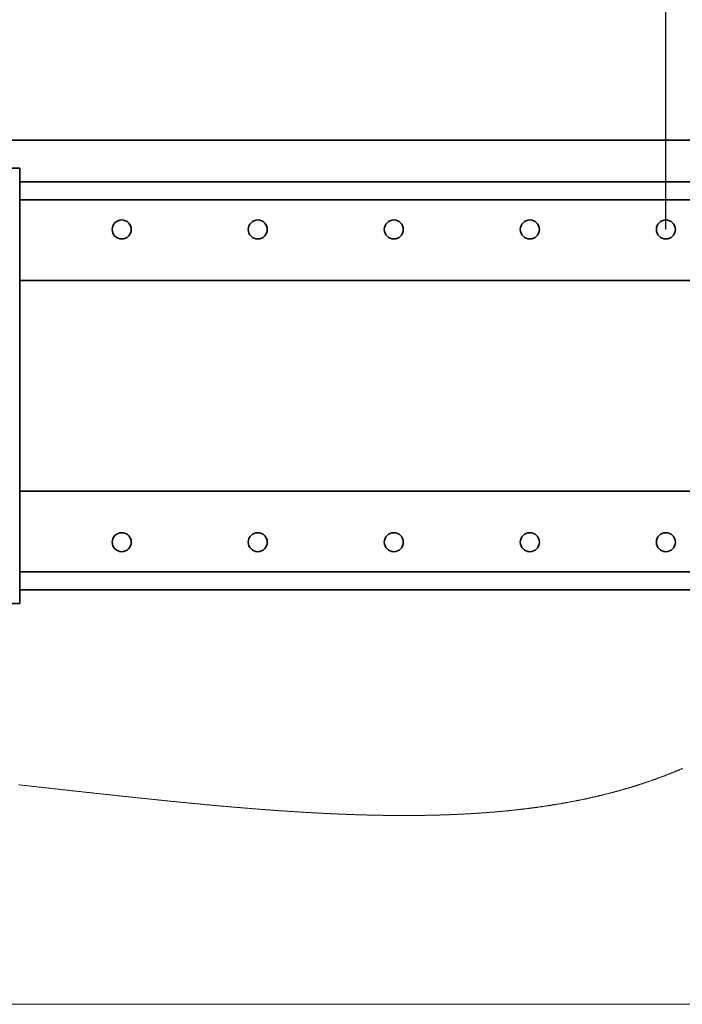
# Model space of a CAD drawing. Header units: millimetres. Extents: x 21 to 401, y 28 to 281.
# Tile 14 of 25: x 317 to 333, y 28 to 52. Entities that reach past the tile are written whole.
import ezdxf

# ---------------------------------------------------------------- set-up
doc = ezdxf.new("R2010")
doc.units = ezdxf.units.MM
doc.layers.add('KOPF', color=7, linetype='Continuous')
doc.styles.add('SLDTEXTSTYLE0', font='TXT', dxfattribs={"width": 0.7})
doc.dimstyles.new('SLDDIMSTYLE3', dxfattribs={"dimtxt": 1.924756, "dimasz": 2.5, "dimexe": 0, "dimexo": 0.0625, "dimgap": 0.481189, "dimtad": 1, "dimlfac": 30, "dimrnd": 1e-09, "dimzin": 12, "dimdsep": 46, "dimtxsty": 'SLDTEXTSTYLE0', "dimsah": 1, "dimcen": 0.09, "dimadec": 0, "dimazin": 3, "dimtfac": 1, "dimtofl": 0, "dimtmove": 0, "dimatfit": 3, "dimfxl": 1, "dimfrac": 2, "dimtolj": 1, "dimtzin": 12, "dimarcsym": 0})

# ---------------------------------------------------------------- blocks, each defined once
blk = doc.blocks.new('_D_37')
at = {"layer": 'KOPF'}
for p, q in [((316.031, 47.322), (316.031, 63.385)), ((332.697, 47.322), (332.697, 63.385)), ((316.031, 62.385), (332.697, 62.385))]:
    blk.add_line(p, q, dxfattribs=at)
for points in [[(316.031, 62.385), (318.531, 62.035), (318.531, 62.735)], [(332.697, 62.385), (330.197, 62.735), (330.197, 62.035)]]:
    blk.add_solid(points, dxfattribs=at)
at = {"layer": 'KOPF', "insert": (322.247, 65.114), "char_height": 2.1167, "attachment_point": 1, "style": 'SLDTEXTSTYLE0'}
blk.add_mtext('500', dxfattribs=at)
blk = doc.blocks.new('_D_38')
at = {"layer": 'KOPF'}
for p, q in [((282.697, 47.322), (282.697, 74.834)), ((332.697, 47.322), (332.697, 74.834)), ((282.697, 73.834), (332.697, 73.834))]:
    blk.add_line(p, q, dxfattribs=at)
for points in [[(282.697, 73.834), (285.197, 73.484), (285.197, 74.184)], [(332.697, 73.834), (330.197, 74.184), (330.197, 73.484)]]:
    blk.add_solid(points, dxfattribs=at)
at = {"layer": 'KOPF', "insert": (304.875, 76.563), "char_height": 2.1167, "attachment_point": 1, "style": 'SLDTEXTSTYLE0'}
blk.add_mtext('1500', dxfattribs=at)

msp = doc.modelspace()

# ---------------------------------------------------------------- linework, layer by layer
at = {"color": 7, "linetype": 'Continuous', "lineweight": 35}
for p, q in [((340.50143, 49.50878), (275.87372, 49.50878)), ((311.36398, 48.82212), (316.86398, 48.82212)), ((316.86398, 48.82212), (316.86398, 38.15545)), ((340.53705, 48.48878), (316.86398, 48.48878)), ((316.86398, 48.05127), (335.1973, 48.05127)), ((316.86398, 46.07212), (334.36398, 46.07212)), ((334.36398, 40.90545), (316.86398, 40.90545)), ((316.86398, 38.9263), (335.1973, 38.9263)), ((337.94048, 38.48879), (316.86398, 38.48879)), ((316.86398, 38.15545), (311.36398, 38.15545))]:
    msp.add_line(p, q, dxfattribs=at)
at = {"color": 7, "linetype": 'Continuous', "lineweight": 18, "flags": 128}
msp.add_lwpolyline([(316.84461, 33.70743), (316.87643, 33.70393), (316.90643, 33.70062), (316.93641, 33.69732), (316.96638, 33.69401), (316.99635, 33.6907), (317.0263, 33.6874), (317.05772, 33.68392), (317.08913, 33.68046), (317.12052, 33.67699), (317.15191, 33.67351), (317.18328, 33.67005), (317.21464, 33.66658), (317.24599, 33.66311), (317.27472, 33.65993), (317.30343, 33.65676), (317.33214, 33.65358), (317.36083, 33.6504), (317.38951, 33.64723), (317.41819, 33.64405), (317.44685, 33.64088), (317.4755, 33.63771), (317.50414, 33.63453), (317.53277, 33.63136), (317.56139, 33.6282), (317.59, 33.62503), (317.61697, 33.62204), (317.64392, 33.61905), (317.67087, 33.61607), (317.69781, 33.61308), (317.72474, 33.6101), (317.75329, 33.60694), (317.78183, 33.60378), (317.81035, 33.60062), (317.83887, 33.59747), (317.86738, 33.59431), (317.89587, 33.59116), (317.92273, 33.58818), (317.94958, 33.58522), (317.97642, 33.58225), (318.00325, 33.57928), (318.03007, 33.57632), (318.05688, 33.57335), (318.08368, 33.57039), (318.11047, 33.56743), (318.13725, 33.56448), (318.16403, 33.56152), (318.19031, 33.55862), (318.21659, 33.55572), (318.24285, 33.55282), (318.26911, 33.54993), (318.29745, 33.5468), (318.32579, 33.54368), (318.35411, 33.54056), (318.38242, 33.53744), (318.41072, 33.53432), (318.43901, 33.53122), (318.46567, 33.52828), (318.49233, 33.52535), (318.51897, 33.52243), (318.5456, 33.5195), (318.57223, 33.51659), (318.59884, 33.51367), (318.62544, 33.51075), (318.65204, 33.50784), (318.67862, 33.50493), (318.7052, 33.50202), (318.73129, 33.49917), (318.75737, 33.49632), (318.78344, 33.49347), (318.8095, 33.49062), (318.83603, 33.48773), (318.86254, 33.48484), (318.88905, 33.48196), (318.91554, 33.47908), (318.94203, 33.47619), (318.96803, 33.47337), (318.99403, 33.47055), (319.02001, 33.46773), (319.04599, 33.46491), (319.07248, 33.46204), (319.09897, 33.45918), (319.12544, 33.45631), (319.1519, 33.45345), (319.17836, 33.45059), (319.2048, 33.44774), (319.23124, 33.44489), (319.2592, 33.44188), (319.28715, 33.43888), (319.31509, 33.43587), (319.34302, 33.43288), (319.37094, 33.42988), (319.39885, 33.42689), (319.42515, 33.42408), (319.45144, 33.42127), (319.47772, 33.41847), (319.50399, 33.41566), (319.53026, 33.41287), (319.55651, 33.41008), (319.58275, 33.40729), (319.60898, 33.4045), (319.6352, 33.40172), (319.66141, 33.39894), (319.68714, 33.39622), (319.71286, 33.39351), (319.73857, 33.39079), (319.76427, 33.38809), (319.79043, 33.38533), (319.81658, 33.38258), (319.84272, 33.37984), (319.86885, 33.3771), (319.89496, 33.37436), (319.9206, 33.37168), (319.94624, 33.36901), (319.97186, 33.36633), (319.99747, 33.36366), (320.02359, 33.36095), (320.0497, 33.35824), (320.0758, 33.35553), (320.1019, 33.35283), (320.12798, 33.35014), (320.15405, 33.34744), (320.18011, 33.34477), (320.2061, 33.34209), (320.23208, 33.33942), (320.25805, 33.33676), (320.28401, 33.3341), (320.30996, 33.33145), (320.33544, 33.32885), (320.36091, 33.32626), (320.38636, 33.32367), (320.41181, 33.32108), (320.43776, 33.31845), (320.46371, 33.31583), (320.48964, 33.31321), (320.51556, 33.31059), (320.54147, 33.30799), (320.56738, 33.30539), (320.59327, 33.3028), (320.61915, 33.30021), (320.64501, 33.29762), (320.67087, 33.29505), (320.69672, 33.29247), (320.72256, 33.28991), (320.74838, 33.28735), (320.7742, 33.2848), (320.79785, 33.28247), (320.8215, 33.28014), (320.84513, 33.27782), (320.86876, 33.2755), (320.89238, 33.27319), (320.91598, 33.27088), (320.93934, 33.26861), (320.96268, 33.26633), (320.98602, 33.26407), (321.00934, 33.26181), (321.03266, 33.25956), (321.05597, 33.25731), (321.07927, 33.25506), (321.10489, 33.2526), (321.13049, 33.25015), (321.15609, 33.2477), (321.18168, 33.24526), (321.20725, 33.24283), (321.23281, 33.2404), (321.25837, 33.23798), (321.28391, 33.23557), (321.30944, 33.23316), (321.33496, 33.23076), (321.36001, 33.22842), (321.38505, 33.22607), (321.41009, 33.22374), (321.43511, 33.22142), (321.45633, 33.21945), (321.47754, 33.21748), (321.49875, 33.21553), (321.51995, 33.21357), (321.54114, 33.21163), (321.56232, 33.20969), (321.58728, 33.20741), (321.61222, 33.20512), (321.63716, 33.20286), (321.66208, 33.2006), (321.68432, 33.19859), (321.70656, 33.19659), (321.72879, 33.19459), (321.751, 33.19259), (321.77321, 33.1906), (321.79541, 33.18863), (321.81761, 33.18665), (321.83979, 33.18468), (321.86086, 33.18282), (321.88193, 33.18096), (321.90299, 33.1791), (321.92403, 33.17726), (321.94508, 33.17542), (321.96611, 33.17358), (321.98593, 33.17186), (322.00575, 33.17014), (322.02556, 33.16842), (322.04537, 33.16671), (322.06516, 33.16501), (322.08725, 33.16311), (322.10933, 33.16122), (322.13139, 33.15934), (322.15345, 33.15746), (322.1755, 33.1556), (322.19755, 33.15373), (322.21958, 33.15188), (322.2416, 33.15003), (322.26362, 33.14818), (322.28563, 33.14635), (322.30762, 33.14452), (322.32961, 33.1427), (322.35159, 33.14088), (322.37357, 33.13907), (322.39553, 33.13727), (322.41748, 33.13547), (322.44047, 33.13361), (322.46345, 33.13174), (322.48642, 33.12989), (322.50938, 33.12804), (322.53233, 33.1262), (322.55527, 33.12436), (322.57607, 33.12271), (322.59687, 33.12106), (322.61765, 33.11941), (322.63843, 33.11778), (322.6592, 33.11615), (322.67996, 33.11453), (322.69952, 33.11301), (322.71908, 33.11149), (322.73864, 33.10997), (322.75818, 33.10847), (322.77772, 33.10697), (322.79725, 33.10547), (322.81677, 33.10399), (322.83629, 33.1025), (322.8558, 33.10103), (322.8753, 33.09956), (322.89445, 33.09812), (322.91359, 33.09669), (322.93272, 33.09527), (322.95185, 33.09385), (322.97131, 33.09241), (322.99077, 33.09098), (323.01022, 33.08955), (323.02967, 33.08813), (323.0491, 33.08672), (323.06818, 33.08533), (323.08726, 33.08396), (323.10633, 33.08258), (323.12539, 33.08123), (323.14483, 33.07984), (323.16427, 33.07846), (323.1837, 33.07709), (323.20312, 33.07572), (323.22253, 33.07436), (323.24194, 33.07301), (323.26134, 33.07167), (323.28069, 33.07032), (323.30003, 33.069), (323.31936, 33.06767), (323.33869, 33.06636), (323.35801, 33.06505), (323.37697, 33.06377), (323.39593, 33.06249), (323.41489, 33.06122), (323.43383, 33.05996), (323.45316, 33.05868), (323.47248, 33.05741), (323.49179, 33.05614), (323.51109, 33.05488), (323.53038, 33.05363), (323.54967, 33.05239), (323.56895, 33.05115), (323.58822, 33.04991), (323.60749, 33.04869), (323.62675, 33.04747), (323.646, 33.04627), (323.66524, 33.04506), (323.68447, 33.04387), (323.7037, 33.04267), (323.72484, 33.04137), (323.74597, 33.04008), (323.7671, 33.0388), (323.78821, 33.03752), (323.80932, 33.03626), (323.82773, 33.03516), (323.84613, 33.03407), (323.86453, 33.03299), (323.88292, 33.03191), (323.9013, 33.03084), (323.91968, 33.02978), (323.937, 33.02877), (323.95431, 33.02779), (323.97162, 33.0268), (323.98892, 33.02582), (324.00621, 33.02485), (324.02551, 33.02377), (324.0448, 33.0227), (324.06407, 33.02164), (324.08335, 33.02058), (324.10261, 33.01953), (324.12186, 33.01849), (324.14111, 33.01746), (324.16035, 33.01643), (324.17958, 33.01541), (324.19881, 33.01441), (324.21802, 33.0134), (324.23723, 33.01241), (324.25643, 33.01142), (324.27563, 33.01045), (324.29481, 33.00948), (324.31399, 33.00852), (324.33407, 33.00751), (324.35414, 33.00653), (324.37421, 33.00554), (324.39426, 33.00457), (324.41431, 33.0036), (324.43435, 33.00265), (324.45347, 33.00175), (324.47258, 33.00086), (324.49168, 32.99996), (324.51078, 32.99908), (324.52987, 32.99822), (324.54895, 32.99735), (324.56802, 32.99649), (324.58708, 32.99565), (324.60705, 32.99477), (324.627, 32.9939), (324.64695, 32.99304), (324.66688, 32.99219), (324.68681, 32.99135), (324.70673, 32.99052), (324.72664, 32.98969), (324.74654, 32.98888), (324.76644, 32.98808), (324.78632, 32.98728), (324.80619, 32.98649), (324.82606, 32.98572), (324.84478, 32.98499), (324.8635, 32.98428), (324.88221, 32.98357), (324.90091, 32.98287), (324.9196, 32.98218), (324.93655, 32.98156), (324.95349, 32.98095), (324.97042, 32.98034), (324.98735, 32.97975), (325.00428, 32.97915), (325.02089, 32.97858), (325.0375, 32.97801), (325.0541, 32.97745), (325.0707, 32.9769), (325.09044, 32.97625), (325.11018, 32.97561), (325.12991, 32.97498), (325.14963, 32.97436), (325.16935, 32.97375), (325.18905, 32.97314), (325.20593, 32.97263), (325.22281, 32.97214), (325.23967, 32.97164), (325.25654, 32.97116), (325.27339, 32.97068), (325.29024, 32.97021), (325.30708, 32.96975), (325.3256, 32.96924), (325.34411, 32.96875), (325.36261, 32.96826), (325.38111, 32.96779), (325.39959, 32.96733), (325.41639, 32.96691), (325.43318, 32.9665), (325.44997, 32.9661), (325.46675, 32.9657), (325.48352, 32.96532), (325.50029, 32.96494), (325.51705, 32.96457), (325.53547, 32.96417), (325.55389, 32.96378), (325.5723, 32.9634), (325.59071, 32.96303), (325.6091, 32.96267), (325.62749, 32.96231), (325.64587, 32.96197), (325.66424, 32.96164), (325.6826, 32.96131), (325.70095, 32.96099), (325.71897, 32.96069), (325.73698, 32.9604), (325.75499, 32.96011), (325.77298, 32.95984), (325.78959, 32.95959), (325.8062, 32.95935), (325.8228, 32.95912), (325.8394, 32.9589), (325.85598, 32.95869), (325.87227, 32.95848), (325.88854, 32.95829), (325.90481, 32.9581), (325.92108, 32.95792), (325.93767, 32.95774), (325.95425, 32.95757), (325.97083, 32.95742), (325.9874, 32.95726), (326.00396, 32.95712), (326.02051, 32.95698), (326.03706, 32.95685), (326.05361, 32.95673), (326.07014, 32.95662), (326.08667, 32.95652), (326.10319, 32.95642), (326.11971, 32.95633), (326.13621, 32.95625), (326.15272, 32.95618), (326.17086, 32.95611), (326.18899, 32.95605), (326.20712, 32.956), (326.22524, 32.95596), (326.24335, 32.95593), (326.25981, 32.95591), (326.27626, 32.9559), (326.2927, 32.9559), (326.30914, 32.95591), (326.32557, 32.95592), (326.34199, 32.95594), (326.3584, 32.95597), (326.37645, 32.95602), (326.39449, 32.95607), (326.41253, 32.95614), (326.43055, 32.95621), (326.44857, 32.95629), (326.46657, 32.95639), (326.48457, 32.95649), (326.50256, 32.9566), (326.52055, 32.95673), (326.53852, 32.95687), (326.55617, 32.95701), (326.5738, 32.95716), (326.59143, 32.95733), (326.60905, 32.9575), (326.62536, 32.95767), (326.64165, 32.95784), (326.65794, 32.95804), (326.67422, 32.95823), (326.6905, 32.95843), (326.70677, 32.95864), (326.72303, 32.95886), (326.73793, 32.95908), (326.75282, 32.95929), (326.76771, 32.95951), (326.78259, 32.95975), (326.79747, 32.95999), (326.81234, 32.96024), (326.8272, 32.96049), (326.84206, 32.96075), (326.85691, 32.96102), (326.87176, 32.96129), (326.8866, 32.96158), (326.90144, 32.96187), (326.91891, 32.96222), (326.93638, 32.96259), (326.95384, 32.96296), (326.97129, 32.96334), (326.98609, 32.96368), (327.00089, 32.96402), (327.01568, 32.96437), (327.03046, 32.96473), (327.04524, 32.96509), (327.06001, 32.96547), (327.07394, 32.96582), (327.08785, 32.96618), (327.10177, 32.96655), (327.11567, 32.96694), (327.12957, 32.96732), (327.14508, 32.96775), (327.16058, 32.9682), (327.17608, 32.96865), (327.19157, 32.96911), (327.20705, 32.96959), (327.22252, 32.97007), (327.23799, 32.97056), (327.25345, 32.97105), (327.26944, 32.97158), (327.28542, 32.97211), (327.30139, 32.97265), (327.31736, 32.9732), (327.33332, 32.97376), (327.34899, 32.97432), (327.36465, 32.97489), (327.3803, 32.97546), (327.39595, 32.97605), (327.41191, 32.97666), (327.42786, 32.97728), (327.4438, 32.9779), (327.45974, 32.97853), (327.47567, 32.97918), (327.4916, 32.97983), (327.50751, 32.98049), (327.52342, 32.98117), (327.53932, 32.98185), (327.55522, 32.98254), (327.5711, 32.98324), (327.58698, 32.98396), (327.60286, 32.98467), (327.61872, 32.98541), (327.63326, 32.98609), (327.64779, 32.98677), (327.66231, 32.98746), (327.67683, 32.98816), (327.69135, 32.98888), (327.70585, 32.98959), (327.72167, 32.99039), (327.73748, 32.99119), (327.75329, 32.992), (327.76908, 32.99282), (327.78487, 32.99365), (327.80066, 32.9945), (327.81643, 32.99535), (327.83088, 32.99613), (327.84533, 32.99694), (327.85977, 32.99774), (327.87421, 32.99855), (327.88864, 32.99938), (327.90306, 33.0002), (327.91748, 33.00105), (327.93189, 33.00189), (327.9463, 33.00275), (327.9607, 33.0036), (327.97509, 33.00448), (327.98947, 33.00536), (328.00303, 33.0062), (328.01659, 33.00705), (328.03014, 33.0079), (328.04368, 33.00875), (328.05722, 33.00962), (328.07287, 33.01064), (328.08852, 33.01166), (328.10416, 33.01269), (328.11979, 33.01373), (328.13542, 33.01479), (328.15104, 33.01585), (328.16665, 33.01692), (328.18096, 33.01792), (328.19526, 33.01892), (328.20955, 33.01993), (328.22383, 33.02095), (328.23811, 33.02197), (328.25239, 33.023), (328.26665, 33.02405), (328.28091, 33.0251), (328.29517, 33.02617), (328.30942, 33.02724), (328.32366, 33.02831), (328.3379, 33.0294), (328.35131, 33.03043), (328.36472, 33.03148), (328.37813, 33.03252), (328.39153, 33.03358), (328.40493, 33.03465), (328.41913, 33.03578), (328.43332, 33.03693), (328.44751, 33.03808), (328.46169, 33.03925), (328.47586, 33.04042), (328.49003, 33.0416), (328.50339, 33.04272), (328.51674, 33.04385), (328.53008, 33.04499), (328.54341, 33.04613), (328.55675, 33.04728), (328.57007, 33.04844), (328.58339, 33.04961), (328.59671, 33.05079), (328.61002, 33.05197), (328.62332, 33.05316), (328.63638, 33.05435), (328.64944, 33.05553), (328.66249, 33.05672), (328.67553, 33.05792), (328.69089, 33.05936), (328.70624, 33.06079), (328.72159, 33.06224), (328.73693, 33.06369), (328.75226, 33.06516), (328.76758, 33.06664), (328.78289, 33.06813), (328.79693, 33.0695), (328.81095, 33.07089), (328.82497, 33.07229), (328.83898, 33.07368), (328.85299, 33.0751), (328.86699, 33.07652), (328.88099, 33.07795), (328.89497, 33.07939), (328.90895, 33.08084), (328.92293, 33.08229), (328.9369, 33.08376), (328.95086, 33.08523), (328.96402, 33.08664), (328.97717, 33.08804), (328.99032, 33.08946), (329.00346, 33.09088), (329.0166, 33.09231), (329.03052, 33.09385), (329.04444, 33.09538), (329.05836, 33.09693), (329.07226, 33.09849), (329.08616, 33.10005), (329.10006, 33.10163), (329.11315, 33.10312), (329.12624, 33.10462), (329.13932, 33.10613), (329.1524, 33.10765), (329.16547, 33.10918), (329.17853, 33.11071), (329.1916, 33.11225), (329.20465, 33.1138), (329.2177, 33.11537), (329.23074, 33.11693), (329.24354, 33.11848), (329.25634, 33.12004), (329.26914, 33.12161), (329.28192, 33.12318), (329.29573, 33.12489), (329.30952, 33.1266), (329.32331, 33.12833), (329.3371, 33.13007), (329.35087, 33.13181), (329.36465, 33.13357), (329.37762, 33.13524), (329.3906, 33.1369), (329.40356, 33.13859), (329.41652, 33.14027), (329.42948, 33.14198), (329.44243, 33.14368), (329.45537, 33.14539), (329.46831, 33.14712), (329.48124, 33.14885), (329.49416, 33.15059), (329.50685, 33.15231), (329.51954, 33.15404), (329.53222, 33.15577), (329.54489, 33.15752), (329.55779, 33.1593), (329.57068, 33.1611), (329.58357, 33.16289), (329.59644, 33.1647), (329.60932, 33.16652), (329.62196, 33.16832), (329.63459, 33.17012), (329.64722, 33.17193), (329.65984, 33.17375), (329.67271, 33.17562), (329.68558, 33.17749), (329.69844, 33.17937), (329.7113, 33.18127), (329.72415, 33.18317), (329.737, 33.18507), (329.74983, 33.187), (329.76215, 33.18884), (329.77447, 33.1907), (329.78678, 33.19257), (329.79908, 33.19444), (329.81138, 33.19633), (329.82367, 33.19822), (329.83525, 33.20001), (329.84684, 33.2018), (329.85841, 33.20361), (329.86998, 33.20542), (329.88155, 33.20724), (329.89445, 33.20928), (329.90735, 33.21133), (329.92024, 33.21338), (329.93312, 33.21546), (329.946, 33.21753), (329.95887, 33.21961), (329.97174, 33.22171), (329.9846, 33.22381), (329.99745, 33.22592), (330.0103, 33.22804), (330.02314, 33.23018), (330.03598, 33.23232), (330.04881, 33.23447), (330.06163, 33.23663), (330.07445, 33.2388), (330.08726, 33.24097), (330.10068, 33.24326), (330.11409, 33.24557), (330.12749, 33.24788), (330.14089, 33.2502), (330.15428, 33.25254), (330.16766, 33.25488), (330.18042, 33.25712), (330.19319, 33.25938), (330.20594, 33.26165), (330.21869, 33.26392), (330.23144, 33.2662), (330.24417, 33.2685), (330.25691, 33.2708), (330.26963, 33.27311), (330.28295, 33.27555), (330.29627, 33.27798), (330.30958, 33.28044), (330.32289, 33.2829), (330.33619, 33.28538), (330.34948, 33.28786), (330.36276, 33.29035), (330.37604, 33.29286), (330.38931, 33.29537), (330.40257, 33.2979), (330.41583, 33.30044), (330.42908, 33.30299), (330.44157, 33.3054), (330.45405, 33.30782), (330.46653, 33.31025), (330.479, 33.31269), (330.49146, 33.31514), (330.50407, 33.31763), (330.51668, 33.32012), (330.52928, 33.32263), (330.54187, 33.32515), (330.55446, 33.32768), (330.56704, 33.33021), (330.57962, 33.33277), (330.59219, 33.33532), (330.60535, 33.33801), (330.6185, 33.34071), (330.63165, 33.34342), (330.64479, 33.34614), (330.65792, 33.34887), (330.67105, 33.35162), (330.68417, 33.35437), (330.69728, 33.35713), (330.71039, 33.35991), (330.72349, 33.36269), (330.73658, 33.36549), (330.74967, 33.3683), (330.762, 33.37095), (330.77433, 33.37362), (330.78665, 33.3763), (330.79896, 33.37899), (330.81127, 33.38168), (330.82431, 33.38455), (330.83735, 33.38743), (330.85039, 33.39032), (330.86341, 33.39322), (330.87643, 33.39614), (330.88945, 33.39906), (330.90171, 33.40183), (330.91397, 33.40461), (330.92622, 33.40739), (330.93846, 33.41019), (330.9507, 33.41299), (330.96293, 33.41581), (330.97516, 33.41864), (330.98738, 33.42147), (330.99959, 33.42432), (331.0118, 33.42717), (331.02379, 33.42998), (331.03577, 33.43281), (331.04774, 33.43564), (331.0597, 33.43849), (331.07075, 33.44112), (331.08179, 33.44377), (331.09283, 33.44641), (331.10386, 33.44907), (331.11489, 33.45174), (331.12571, 33.45437), (331.13653, 33.457), (331.14735, 33.45964), (331.15816, 33.46229), (331.17102, 33.46546), (331.18388, 33.46864), (331.19673, 33.47183), (331.20957, 33.47502), (331.22241, 33.47823), (331.23524, 33.48146), (331.24806, 33.48469), (331.26087, 33.48794), (331.27368, 33.49119), (331.28648, 33.49446), (331.29928, 33.49774), (331.31206, 33.50103), (331.32411, 33.50414), (331.33616, 33.50726), (331.34819, 33.5104), (331.36022, 33.51354), (331.37225, 33.51669), (331.38318, 33.51957), (331.3941, 33.52245), (331.40501, 33.52534), (331.41593, 33.52824), (331.42683, 33.53115), (331.43773, 33.53407), (331.44863, 33.53699), (331.46061, 33.54022), (331.47258, 33.54346), (331.48455, 33.54671), (331.49651, 33.54997), (331.50846, 33.55324), (331.52041, 33.55652), (331.53235, 33.55981), (331.54429, 33.56311), (331.55622, 33.56642), (331.56814, 33.56974), (331.57985, 33.57301), (331.59154, 33.57629), (331.60324, 33.57958), (331.61492, 33.58288), (331.62574, 33.58595), (331.63654, 33.58903), (331.64734, 33.59211), (331.65814, 33.59519), (331.66893, 33.59829), (331.67972, 33.6014), (331.6905, 33.60452), (331.70235, 33.60796), (331.7142, 33.61141), (331.72604, 33.61486), (331.73787, 33.61834), (331.7497, 33.62182), (331.76152, 33.62531), (331.77333, 33.6288), (331.78514, 33.63231), (331.79695, 33.63584), (331.80874, 33.63937), (331.82032, 33.64285), (331.8319, 33.64634), (331.84346, 33.64984), (331.85502, 33.65335), (331.86679, 33.65694), (331.87855, 33.66053), (331.8903, 33.66414), (331.90205, 33.66775), (331.91379, 33.67138), (331.92531, 33.67495), (331.93683, 33.67854), (331.94834, 33.68213), (331.95985, 33.68573), (331.97158, 33.68942), (331.98331, 33.69311), (331.99503, 33.69682), (332.00675, 33.70054), (332.01845, 33.70427), (332.03016, 33.70801), (332.04185, 33.71176), (332.05244, 33.71517), (332.06301, 33.71858), (332.07358, 33.72201), (332.08415, 33.72544), (332.09471, 33.72888), (332.10507, 33.73227), (332.11543, 33.73566), (332.12579, 33.73907), (332.13614, 33.74248), (332.1467, 33.74598), (332.15725, 33.74947), (332.1678, 33.75299), (332.17834, 33.75651), (332.18887, 33.76004), (332.19941, 33.76357), (332.20993, 33.76712), (332.22045, 33.77067), (332.23097, 33.77424), (332.24148, 33.77781), (332.25198, 33.78139), (332.26248, 33.78498), (332.27297, 33.78858), (332.28346, 33.79219), (332.29499, 33.79617), (332.30652, 33.80016), (332.31804, 33.80417), (332.32955, 33.80818), (332.34106, 33.8122), (332.35151, 33.81587), (332.36196, 33.81955), (332.3724, 33.82323), (332.38284, 33.82693), (332.39327, 33.83064), (332.4037, 33.83435), (332.41412, 33.83807), (332.42558, 33.84218), (332.43703, 33.8463), (332.44848, 33.85043), (332.45992, 33.85456), (332.47135, 33.85872), (332.48278, 33.86287), (332.4942, 33.86705), (332.50561, 33.87123), (332.51702, 33.87542), (332.52841, 33.87963), (332.53961, 33.88377), (332.55079, 33.88792), (332.56197, 33.89209), (332.57314, 33.89626), (332.58348, 33.90014), (332.5938, 33.90402), (332.60413, 33.90791), (332.61445, 33.91181), (332.62476, 33.91572), (332.63507, 33.91964), (332.64537, 33.92357), (332.6567, 33.92791), (332.66802, 33.93225), (332.67933, 33.93661), (332.69064, 33.94097), (332.70194, 33.94535), (332.71324, 33.94974), (332.72453, 33.95414), (332.73581, 33.95855), (332.74708, 33.96298), (332.75835, 33.96741), (332.76941, 33.97177), (332.78046, 33.97615), (332.79151, 33.98054), (332.80256, 33.98494), (332.81379, 33.98943), (332.82502, 33.99394), (332.83624, 33.99845), (332.84746, 34.00298), (332.85867, 34.00751), (332.86967, 34.01198), (332.88067, 34.01645), (332.89166, 34.02094), (332.90265, 34.02545), (332.91245, 34.02947), (332.92225, 34.03351), (332.93204, 34.03755), (332.94183, 34.04161), (332.95161, 34.04568), (332.96138, 34.04975), (332.97116, 34.05383), (332.98092, 34.05792), (332.99104, 34.06217), (333.00116, 34.06643), (333.01127, 34.07069), (333.02137, 34.07497), (333.03147, 34.07926), (333.04156, 34.08355), (333.05165, 34.08786), (333.06089, 34.09182), (333.07013, 34.09578), (333.07936, 34.09976), (333.08859, 34.10374), (333.09781, 34.10773), (333.10703, 34.11173)], dxfattribs=at)
at = {"color": 7, "linetype": 'Continuous', "lineweight": 35}
for centre in [(319.36397, 47.32212), (322.6973, 47.32212), (326.03065, 47.32212), (329.36398, 47.32212), (332.69731, 47.32212), (319.36397, 39.65545), (322.6973, 39.65545), (326.03065, 39.65545), (329.36398, 39.65545), (332.69731, 39.65545)]:
    msp.add_circle(centre, 0.23333, dxfattribs=at)
at = {"layer": 'KOPF', "lineweight": 18}
msp.add_line((225.73608, 28.32761), (400.73608, 28.32761), dxfattribs=at)

# ---------------------------------------------------------------- dimensions: what is measured, and where the dimension line sits
at = {"layer": 'KOPF'}
for base, p1, picture, middle in [((332.69731, 73.83429), (282.69731, 47.32212), '_D_38', (307.69731, 73.83429)), ((332.69731, 62.38547), (316.03064, 47.32212), '_D_37', (324.36397, 62.38547))]:
    dim = msp.add_linear_dim(base=base, p1=p1, p2=(332.69731, 47.32212), dimstyle='SLDDIMSTYLE3', dxfattribs=at)
    dim.commit()
    dim.dimension.update_dxf_attribs({"geometry": picture, "text_midpoint": middle, "dimtype": 160})

doc.saveas('drawing.dxf')
